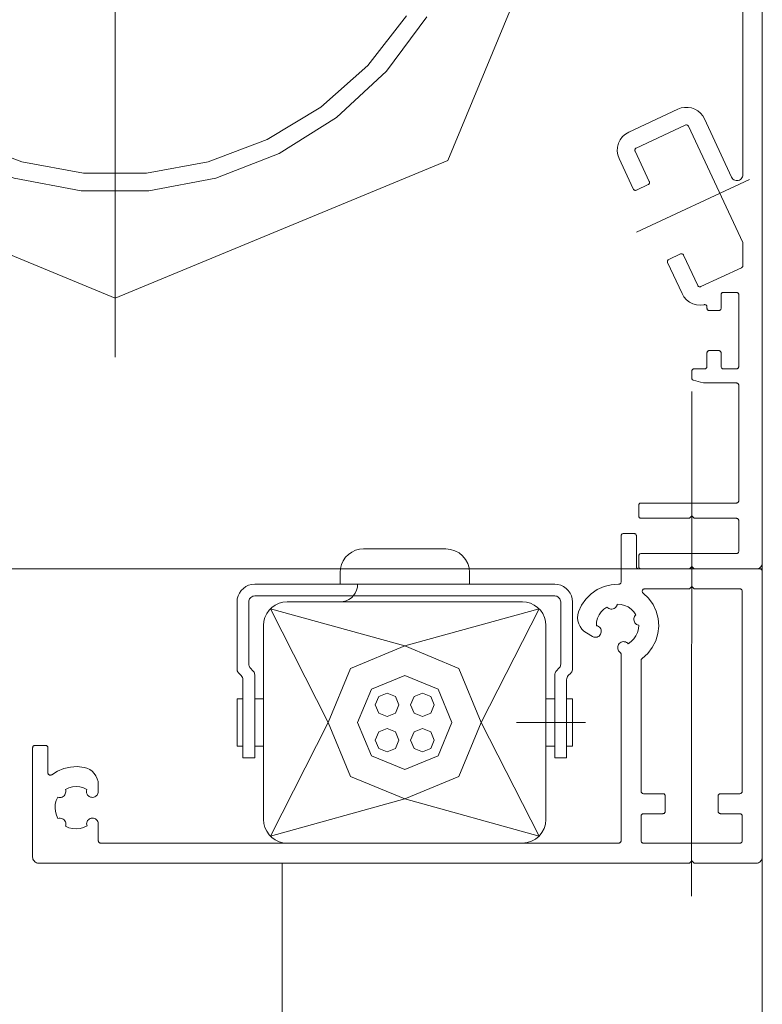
# Model space of a CAD drawing. Header units: metres. Extents: x 69 to 122.5, y -21.4 to -4.6.
# Tile 181 of 250: x 77.2675 to 77.3306, y -6.9781 to -6.8945. Entities that reach past the tile are written whole.
import ezdxf

# ---------------------------------------------------------------- set-up
doc = ezdxf.new("R2010")
doc.units = ezdxf.units.M
doc.header["$LTSCALE"] = 0.02
doc.linetypes.add('AM_DIN_G_W050x2', pattern=[1.375, 0.95, -0.175, 0.075, -0.175])
doc.layers.add('030_Sonnenschutzarbeiten-außen', color=7, linetype='Continuous', lineweight=5)
doc.layers.add('032_Metallarbeiten-Fenster', color=7, linetype='Continuous', lineweight=5)

msp = doc.modelspace()

# ---------------------------------------------------------------- linework, layer by layer
at = {"layer": '030_Sonnenschutzarbeiten-außen', "color": 8, "linetype": 'Continuous', "lineweight": 18, "true_color": 0x808080}
for p, q in [((77.330556, -6.940644), (77.330556, -6.831644)), ((77.328906, -6.833294), (77.328906, -6.907649)), ((77.323378, -6.902072), (77.319209, -6.904016)), ((77.327952, -6.907861), (77.325637, -6.902895)), ((77.319843, -6.905376), (77.324012, -6.903432)), ((77.324277, -6.903529), (77.328887, -6.913414)), ((77.318386, -6.906276), (77.319591, -6.908859)), ((77.32095, -6.908225), (77.319746, -6.905642)), ((77.320853, -6.90849), (77.319857, -6.908955)), ((77.328906, -6.913498), (77.328906, -6.915366)), ((77.322604, -6.914846), (77.323601, -6.914381)), ((77.325071, -6.917061), (77.323866, -6.914478)), ((77.322507, -6.915112), (77.323733, -6.917742)), ((77.32879, -6.915548), (77.325337, -6.917158)), ((77.327056, -6.918994), (77.327056, -6.917844)), ((77.327256, -6.917644), (77.328356, -6.917644)), ((77.328556, -6.917844), (77.328556, -6.923944)), ((77.325856, -6.918885), (77.325856, -6.918994)), ((77.326056, -6.919194), (77.326856, -6.919194)), ((77.325856, -6.922794), (77.325856, -6.923944)), ((77.326856, -6.922594), (77.326056, -6.922594)), ((77.327056, -6.923944), (77.327056, -6.922794)), ((77.324556, -6.924344), (77.324556, -6.924922)), ((77.325656, -6.924144), (77.324756, -6.924144)), ((77.328356, -6.924144), (77.327256, -6.924144)), ((77.324704, -6.925115), (77.325301, -6.925276)), ((77.325819, -6.925344), (77.328356, -6.925344)), ((77.328556, -6.925544), (77.328556, -6.935344)), ((77.328356, -6.935544), (77.320256, -6.935544)), ((77.320056, -6.935744), (77.320056, -6.936644)), ((77.320256, -6.936844), (77.324356, -6.936844)), ((77.324556, -6.936644), (77.324356, -6.936844)), ((77.324756, -6.936844), (77.324556, -6.936644)), ((77.324756, -6.936844), (77.328356, -6.936844)), ((77.328556, -6.937044), (77.328556, -6.939644)), ((77.320056, -6.940944), (77.320056, -6.940044)), ((77.320256, -6.939844), (77.328356, -6.939844)), ((77.320256, -6.941144), (77.324356, -6.941144)), ((77.324556, -6.940944), (77.324356, -6.941144)), ((77.324756, -6.941144), (77.324556, -6.940944)), ((77.324756, -6.941144), (77.330056, -6.941144))]:
    msp.add_line(p, q, dxfattribs=at)
at = {"layer": '030_Sonnenschutzarbeiten-außen', "color": 8, "lineweight": 18, "true_color": 0x808080}
for p, q in [((77.275556, -6.833144), (77.275556, -6.923144)), ((77.318556, -6.942245), (77.318556, -6.938344)), ((77.318756, -6.938144), (77.319656, -6.938144)), ((77.319856, -6.938344), (77.319856, -6.940944)), ((77.303673, -6.939444), (77.296673, -6.939444)), ((77.330556, -6.941144), (77.260556, -6.941144)), ((77.320056, -6.941144), (77.320256, -6.941144)), ((77.320256, -6.941144), (77.330056, -6.941144)), ((77.330056, -6.941144), (77.330356, -6.941144)), ((77.330556, -6.941344), (77.330556, -6.965644)), ((77.294673, -6.942444), (77.294673, -6.941444)), ((77.305673, -6.942444), (77.305673, -6.941444)), ((77.312923, -6.942444), (77.287423, -6.942444)), ((77.324356, -6.942844), (77.320553, -6.942844)), ((77.324356, -6.942844), (77.324556, -6.942644)), ((77.324556, -6.942644), (77.324756, -6.942844)), ((77.328656, -6.942844), (77.324756, -6.942844)), ((77.328856, -6.943044), (77.328856, -6.960044)), ((77.287423, -6.943444), (77.312924, -6.943444)), ((77.285923, -6.943944), (77.285923, -6.949651)), ((77.286923, -6.943944), (77.286923, -6.949237)), ((77.288759, -6.944529), (77.293673, -6.954194)), ((77.300173, -6.947694), (77.288759, -6.944529)), ((77.290173, -6.943944), (77.310175, -6.943944)), ((77.311587, -6.944529), (77.300173, -6.947694)), ((77.306673, -6.954194), (77.311587, -6.944529)), ((77.313423, -6.943944), (77.313423, -6.949237)), ((77.314423, -6.943944), (77.314423, -6.949651)), ((77.288173, -6.962444), (77.288173, -6.945944)), ((77.312173, -6.962444), (77.312173, -6.945944)), ((77.31613, -6.946887), (77.315615, -6.94659)), ((77.316232, -6.946931), (77.31613, -6.946887)), ((77.318556, -6.964244), (77.318556, -6.948398)), ((77.320256, -6.948919), (77.320256, -6.960044)), ((77.287277, -6.949797), (77.287069, -6.94959)), ((77.313069, -6.949797), (77.313277, -6.94959)), ((77.286277, -6.950211), (77.286069, -6.950004)), ((77.286423, -6.957194), (77.286423, -6.950565)), ((77.287423, -6.957194), (77.287423, -6.950151)), ((77.312923, -6.957194), (77.312923, -6.950151)), ((77.313923, -6.957194), (77.313923, -6.950565)), ((77.314069, -6.950211), (77.314277, -6.950004)), ((77.285923, -6.956194), (77.285923, -6.952194)), ((77.286423, -6.952194), (77.285923, -6.952194)), ((77.288173, -6.952194), (77.287423, -6.952194)), ((77.312173, -6.952194), (77.312923, -6.952194)), ((77.313923, -6.952194), (77.314423, -6.952194)), ((77.314423, -6.956194), (77.314423, -6.952194)), ((77.330556, -7.024144), (77.330556, -6.952144)), ((77.293673, -6.954194), (77.288759, -6.963858)), ((77.311587, -6.963858), (77.306673, -6.954194)), ((77.309673, -6.954194), (77.31554, -6.954194)), ((77.268556, -6.965644), (77.268556, -6.956344)), ((77.268756, -6.956144), (77.269656, -6.956144)), ((77.269856, -6.956344), (77.269856, -6.958469)), ((77.285923, -6.956194), (77.286423, -6.956194)), ((77.287423, -6.956194), (77.288173, -6.956194)), ((77.312923, -6.956194), (77.312173, -6.956194)), ((77.314423, -6.956194), (77.313923, -6.956194)), ((77.286423, -6.957194), (77.287423, -6.957194)), ((77.313923, -6.957194), (77.312923, -6.957194)), ((77.274136, -6.95948), (77.274136, -6.960054)), ((77.27313, -6.959994), (77.273155, -6.959884)), ((77.320456, -6.960244), (77.322106, -6.960244)), ((77.322306, -6.960444), (77.322306, -6.961744)), ((77.326806, -6.961744), (77.326806, -6.960444)), ((77.327006, -6.960244), (77.328656, -6.960244)), ((77.288759, -6.963858), (77.300173, -6.960694)), ((77.300173, -6.960694), (77.311587, -6.963858)), ((77.320256, -6.962144), (77.320256, -6.964244)), ((77.322106, -6.961944), (77.320456, -6.961944)), ((77.328656, -6.961944), (77.327006, -6.961944)), ((77.328856, -6.962144), (77.328856, -6.964244)), ((77.274123, -6.962702), (77.274136, -6.962812)), ((77.274136, -6.962812), (77.274136, -6.964244)), ((77.318356, -6.964444), (77.274336, -6.964444)), ((77.290173, -6.964444), (77.310173, -6.964444)), ((77.328656, -6.964444), (77.320456, -6.964444)), ((77.324356, -6.966144), (77.269056, -6.966144)), ((77.289756, -6.966144), (77.289756, -9.426928)), ((77.324356, -6.966144), (77.324556, -6.965944)), ((77.324556, -6.965944), (77.324756, -6.966144)), ((77.330056, -6.966144), (77.324756, -6.966144))]:
    msp.add_line(p, q, dxfattribs=at)
at = {"layer": '030_Sonnenschutzarbeiten-außen', "color": 8, "linetype": 'AM_DIN_G_W050x2', "lineweight": 18, "true_color": 0x808080}
for p, q in [((77.319871, -6.912535), (77.329477, -6.908055)), ((77.32454, -6.968964), (77.324571, -6.92606))]:
    msp.add_line(p, q, dxfattribs=at)
at = {"layer": '030_Sonnenschutzarbeiten-außen', "color": 8, "lineweight": 18, "true_color": 0x808080}
for points in [[(77.315556, -6.878144), (77.30384, -6.906428), (77.275556, -6.918144), (77.247271, -6.906428), (77.235556, -6.878144), (77.247271, -6.849859), (77.275556, -6.838144), (77.30384, -6.849859)], [(77.306673, -6.954194), (77.304769, -6.95879), (77.300173, -6.960694), (77.295577, -6.95879), (77.293673, -6.954194), (77.295577, -6.949597), (77.300173, -6.947694), (77.304769, -6.949597)], [(77.304173, -6.954194), (77.303001, -6.957022), (77.300173, -6.958194), (77.297345, -6.957022), (77.296173, -6.954194), (77.297345, -6.951365), (77.300173, -6.950194), (77.303001, -6.951365)], [(77.299673, -6.952694), (77.29938, -6.953401), (77.298673, -6.953694), (77.297966, -6.953401), (77.297673, -6.952694), (77.297966, -6.951987), (77.298673, -6.951694), (77.29938, -6.951987)], [(77.302673, -6.952694), (77.30238, -6.953401), (77.301673, -6.953694), (77.300966, -6.953401), (77.300673, -6.952694), (77.300966, -6.951987), (77.301673, -6.951694), (77.30238, -6.951987)], [(77.299673, -6.955694), (77.29938, -6.956401), (77.298673, -6.956694), (77.297966, -6.956401), (77.297673, -6.955694), (77.297966, -6.954987), (77.298673, -6.954694), (77.29938, -6.954987)], [(77.302673, -6.955694), (77.30238, -6.956401), (77.301673, -6.956694), (77.300966, -6.956401), (77.300673, -6.955694), (77.300966, -6.954987), (77.301673, -6.954694), (77.30238, -6.954987)]]:
    msp.add_lwpolyline(points, close=True, dxfattribs=at)
for points in [[(77.302063, -6.894217), (77.298623, -6.898853), (77.294384, -6.902771), (77.289491, -6.905835), (77.284115, -6.907939), (77.278442, -6.909009), (77.272669, -6.909009), (77.266996, -6.907939), (77.26162, -6.905835), (77.256728, -6.902771), (77.252488, -6.898853), (77.249048, -6.894217)], [(77.300332, -6.894155), (77.297039, -6.89836), (77.293042, -6.901902), (77.288472, -6.904665), (77.283479, -6.90656), (77.278226, -6.907523), (77.272885, -6.907523), (77.267632, -6.90656), (77.262639, -6.904665), (77.258069, -6.901902), (77.254072, -6.89836), (77.250779, -6.894155)], [(77.318756, -6.938144), (77.318721, -6.938147), (77.318687, -6.938156), (77.318656, -6.93817), (77.318627, -6.93819), (77.318602, -6.938215), (77.318582, -6.938244), (77.318568, -6.938275), (77.318559, -6.938309), (77.318556, -6.938344)], [(77.319856, -6.938344), (77.319852, -6.938305), (77.31984, -6.938267), (77.319822, -6.938233), (77.319797, -6.938202), (77.319767, -6.938177), (77.319732, -6.938159), (77.319695, -6.938148), (77.319656, -6.938144)], [(77.296673, -6.939444), (77.296326, -6.939474), (77.295989, -6.939564), (77.295673, -6.939712), (77.295387, -6.939912), (77.295141, -6.940158), (77.294941, -6.940444), (77.294794, -6.94076), (77.294703, -6.941096), (77.294673, -6.941444)], [(77.305673, -6.941444), (77.305635, -6.941053), (77.305521, -6.940678), (77.305336, -6.940333), (77.305087, -6.940029), (77.304784, -6.939781), (77.304438, -6.939596), (77.304063, -6.939482), (77.303673, -6.939444)], [(77.319856, -6.940944), (77.319859, -6.940978), (77.319868, -6.941012), (77.319882, -6.941044), (77.319902, -6.941072), (77.319927, -6.941097), (77.319956, -6.941117), (77.319987, -6.941132), (77.320021, -6.941141), (77.320056, -6.941144)], [(77.330556, -6.941344), (77.330553, -6.941309), (77.330544, -6.941275), (77.330529, -6.941244), (77.330509, -6.941215), (77.330484, -6.94119), (77.330456, -6.94117), (77.330424, -6.941156), (77.33039, -6.941147), (77.330356, -6.941144)], [(77.330556, -6.941144), (77.330556, -8.045367), (77.330556, -9.431144)], [(77.31835, -6.942445), (77.318386, -6.942443), (77.31842, -6.942434), (77.318452, -6.94242), (77.318482, -6.9424), (77.318507, -6.942375), (77.318528, -6.942347), (77.318543, -6.942315), (77.318552, -6.94228), (77.318556, -6.942245)], [(77.287423, -6.942444), (77.287163, -6.942466), (77.28691, -6.942534), (77.286673, -6.942645), (77.286459, -6.942795), (77.286274, -6.942979), (77.286124, -6.943194), (77.286013, -6.943431), (77.285946, -6.943683), (77.285923, -6.943944)], [(77.294673, -6.943944), (77.294933, -6.943921), (77.295186, -6.943853), (77.295423, -6.943743), (77.295637, -6.943593), (77.295822, -6.943408), (77.295972, -6.943194), (77.296083, -6.942957), (77.29615, -6.942704), (77.296173, -6.942444)], [(77.314423, -6.943944), (77.3144, -6.943683), (77.314333, -6.943431), (77.314222, -6.943194), (77.314072, -6.942979), (77.313887, -6.942795), (77.313673, -6.942645), (77.313436, -6.942534), (77.313183, -6.942466), (77.312923, -6.942444)], [(77.31835, -6.942445), (77.31772, -6.942485), (77.317107, -6.942638), (77.316531, -6.942898), (77.316011, -6.943258), (77.315565, -6.943705), (77.315206, -6.944225), (77.314947, -6.944801)], [(77.320553, -6.942844), (77.320516, -6.942847), (77.320479, -6.942858), (77.320445, -6.942875), (77.320416, -6.942899), (77.320391, -6.942927), (77.320372, -6.94296), (77.320359, -6.942996), (77.320354, -6.943034), (77.320355, -6.943072), (77.320364, -6.943109), (77.32038, -6.943143), (77.320402, -6.943174), (77.320429, -6.9432)], [(77.328856, -6.943044), (77.328852, -6.943005), (77.32884, -6.942967), (77.328822, -6.942933), (77.328797, -6.942902), (77.328767, -6.942877), (77.328732, -6.942859), (77.328695, -6.942848), (77.328656, -6.942844)], [(77.287423, -6.943444), (77.287336, -6.943451), (77.287252, -6.943474), (77.287173, -6.943511), (77.287102, -6.943561), (77.28704, -6.943622), (77.28699, -6.943694), (77.286953, -6.943773), (77.286931, -6.943857), (77.286923, -6.943944)], [(77.313423, -6.943944), (77.313415, -6.943857), (77.313393, -6.943773), (77.313356, -6.943694), (77.313306, -6.943622), (77.313244, -6.943561), (77.313173, -6.943511), (77.313094, -6.943474), (77.31301, -6.943451), (77.312923, -6.943444)], [(77.320337, -6.948758), (77.320815, -6.948331), (77.321208, -6.947824), (77.321501, -6.947254), (77.321686, -6.946639), (77.321755, -6.946002), (77.321707, -6.945362), (77.321543, -6.944743), (77.321269, -6.944163), (77.320893, -6.943643), (77.320429, -6.9432)], [(77.290173, -6.943944), (77.289826, -6.943974), (77.289489, -6.944064), (77.289173, -6.944212), (77.288887, -6.944412), (77.288641, -6.944658), (77.288441, -6.944944), (77.288294, -6.94526), (77.288203, -6.945596), (77.288173, -6.945944)], [(77.312173, -6.945944), (77.312143, -6.945596), (77.312052, -6.94526), (77.311905, -6.944944), (77.311705, -6.944658), (77.311459, -6.944412), (77.311173, -6.944212), (77.310857, -6.944064), (77.31052, -6.943974), (77.310173, -6.943944)], [(77.317357, -6.944384), (77.317097, -6.944566), (77.316873, -6.944792), (77.316691, -6.945053), (77.316559, -6.945342), (77.31648, -6.94565), (77.316456, -6.945967)], [(77.317357, -6.944384), (77.317425, -6.94445), (77.317504, -6.944503), (77.317591, -6.94454), (77.317684, -6.94456), (77.317779, -6.944561), (77.317873, -6.944545), (77.317962, -6.944511), (77.318042, -6.944462), (77.318112, -6.944397), (77.318169, -6.944321), (77.31821, -6.944236), (77.318234, -6.944144)], [(77.319815, -6.945045), (77.319633, -6.944785), (77.319408, -6.944561), (77.319147, -6.94438), (77.318858, -6.944248), (77.318551, -6.944168), (77.318234, -6.944144)], [(77.314947, -6.944801), (77.314884, -6.945052), (77.314865, -6.94531), (77.314891, -6.945567), (77.31496, -6.945816), (77.315071, -6.946049), (77.31522, -6.94626), (77.315403, -6.946442), (77.315615, -6.94659)], [(77.319815, -6.945045), (77.319749, -6.945113), (77.319696, -6.945192), (77.319659, -6.945279), (77.31964, -6.945372), (77.319638, -6.945467), (77.319654, -6.945561), (77.319688, -6.94565), (77.319738, -6.94573), (77.319802, -6.9458), (77.319878, -6.945857), (77.319963, -6.945898), (77.320055, -6.945922)], [(77.316232, -6.946932), (77.316326, -6.946951), (77.316421, -6.946952), (77.316516, -6.946934), (77.316605, -6.946899), (77.316685, -6.946848), (77.316754, -6.946781), (77.31681, -6.946703), (77.316849, -6.946616), (77.31687, -6.946522), (77.316874, -6.946427), (77.316859, -6.946332), (77.316826, -6.946242), (77.316776, -6.94616), (77.316712, -6.94609), (77.316635, -6.946033), (77.316548, -6.945991), (77.316456, -6.945967)], [(77.319156, -6.947502), (77.319416, -6.94732), (77.319639, -6.947095), (77.31982, -6.946834), (77.319952, -6.946546), (77.320031, -6.946238), (77.320055, -6.945922)], [(77.319156, -6.947502), (77.319088, -6.947436), (77.31901, -6.947384), (77.318922, -6.947347), (77.31883, -6.947328), (77.318735, -6.947326), (77.318642, -6.947341), (77.318553, -6.947374), (77.318472, -6.947423), (77.318402, -6.947486), (77.318344, -6.947561), (77.318301, -6.947645), (77.318275, -6.947736), (77.318267, -6.94783), (77.318276, -6.947924), (77.318302, -6.948015), (77.318345, -6.948099), (77.318403, -6.948174), (77.318474, -6.948237)], [(77.318556, -6.948398), (77.318552, -6.948361), (77.318542, -6.948325), (77.318525, -6.948292), (77.318502, -6.948262), (77.318474, -6.948237)], [(77.320337, -6.948758), (77.320309, -6.948783), (77.320286, -6.948812), (77.320269, -6.948846), (77.320259, -6.948881), (77.320256, -6.948919)], [(77.285923, -6.949651), (77.285929, -6.949729), (77.285947, -6.949805), (77.285977, -6.949878), (77.286018, -6.949945), (77.286069, -6.950004)], [(77.286923, -6.949237), (77.286929, -6.949315), (77.286947, -6.949391), (77.286977, -6.949464), (77.287018, -6.94953), (77.287069, -6.94959)], [(77.313277, -6.94959), (77.313328, -6.94953), (77.313369, -6.949464), (77.313399, -6.949391), (77.313417, -6.949315), (77.313423, -6.949237)], [(77.314277, -6.950004), (77.314328, -6.949945), (77.314369, -6.949878), (77.314399, -6.949805), (77.314417, -6.949729), (77.314423, -6.949651)], [(77.286423, -6.950565), (77.286413, -6.950467), (77.286385, -6.950374), (77.286339, -6.950287), (77.286277, -6.950211)], [(77.287423, -6.950151), (77.287417, -6.950073), (77.287399, -6.949996), (77.287368, -6.949924), (77.287328, -6.949857), (77.287277, -6.949797)], [(77.313069, -6.949797), (77.313018, -6.949857), (77.312977, -6.949924), (77.312947, -6.949996), (77.312929, -6.950073), (77.312923, -6.950151)], [(77.314069, -6.950211), (77.314007, -6.950287), (77.313961, -6.950374), (77.313933, -6.950467), (77.313923, -6.950565)], [(77.268756, -6.956144), (77.268721, -6.956147), (77.268687, -6.956156), (77.268656, -6.95617), (77.268627, -6.95619), (77.268602, -6.956215), (77.268582, -6.956244), (77.268568, -6.956275), (77.268559, -6.956309), (77.268556, -6.956344)], [(77.269856, -6.956344), (77.269852, -6.956305), (77.26984, -6.956267), (77.269822, -6.956233), (77.269797, -6.956202), (77.269767, -6.956177), (77.269732, -6.956159), (77.269695, -6.956148), (77.269656, -6.956144)], [(77.272921, -6.958007), (77.272345, -6.957945), (77.271767, -6.957978), (77.271203, -6.958106), (77.270667, -6.958325), (77.270175, -6.95863)], [(77.274136, -6.95948), (77.274113, -6.959223), (77.274047, -6.958973), (77.273939, -6.958738), (77.273793, -6.958525), (77.273612, -6.958341), (77.273402, -6.95819), (77.273169, -6.958078), (77.272921, -6.958007)], [(77.269856, -6.958469), (77.269859, -6.958505), (77.269869, -6.958541), (77.269885, -6.958574), (77.269907, -6.958603), (77.269934, -6.958628), (77.269966, -6.958647), (77.27, -6.958661), (77.270036, -6.958668), (77.270073, -6.958668), (77.270109, -6.958662), (77.270143, -6.958649), (77.270175, -6.95863)], [(77.273155, -6.959884), (77.272867, -6.959751), (77.272561, -6.95967), (77.272244, -6.959644), (77.271929, -6.959674), (77.271623, -6.959759), (77.271337, -6.959896)], [(77.270698, -6.960542), (77.270564, -6.96083), (77.270482, -6.961137), (77.270456, -6.961453), (77.270485, -6.96177), (77.27057, -6.962076), (77.270708, -6.962362)], [(77.270698, -6.960542), (77.27079, -6.960566), (77.270884, -6.960572), (77.270979, -6.96056), (77.271069, -6.960531), (77.271152, -6.960485), (77.271225, -6.960424), (77.271285, -6.96035), (77.27133, -6.960267), (77.271358, -6.960176), (77.271369, -6.960082), (77.271362, -6.959987), (77.271337, -6.959896)], [(77.273129, -6.959994), (77.273127, -6.96009), (77.273143, -6.960186), (77.273177, -6.960276), (77.273228, -6.960359), (77.273293, -6.96043), (77.273371, -6.960487), (77.273459, -6.960529), (77.273552, -6.960553), (77.273649, -6.960558), (77.273745, -6.960546), (77.273836, -6.960515), (77.273921, -6.960467), (77.273994, -6.960404), (77.274054, -6.960329), (77.274099, -6.960243), (77.274126, -6.96015), (77.274136, -6.960054)], [(77.320256, -6.960044), (77.320259, -6.960083), (77.320271, -6.96012), (77.320289, -6.960155), (77.320314, -6.960185), (77.320344, -6.96021), (77.320379, -6.960228), (77.320417, -6.96024), (77.320456, -6.960244)], [(77.322306, -6.960444), (77.322303, -6.960409), (77.322294, -6.960375), (77.322279, -6.960344), (77.322259, -6.960315), (77.322234, -6.96029), (77.322206, -6.96027), (77.322174, -6.960256), (77.32214, -6.960247), (77.322106, -6.960244)], [(77.327006, -6.960244), (77.326971, -6.960247), (77.326937, -6.960256), (77.326906, -6.96027), (77.326877, -6.96029), (77.326852, -6.960315), (77.326832, -6.960344), (77.326818, -6.960375), (77.326809, -6.960409), (77.326806, -6.960444)], [(77.328656, -6.960244), (77.328695, -6.96024), (77.328732, -6.960228), (77.328767, -6.96021), (77.328797, -6.960185), (77.328822, -6.960155), (77.32884, -6.96012), (77.328852, -6.960083), (77.328856, -6.960044)], [(77.271354, -6.963001), (77.271378, -6.96291), (77.271384, -6.962815), (77.271372, -6.962721), (77.271343, -6.96263), (77.271297, -6.962547), (77.271236, -6.962474), (77.271162, -6.962414), (77.271079, -6.962369), (77.270988, -6.962341), (77.270894, -6.96233), (77.270799, -6.962337), (77.270708, -6.962362)], [(77.274123, -6.962702), (77.274093, -6.962611), (77.274046, -6.962528), (77.273984, -6.962455), (77.273909, -6.962396), (77.273824, -6.962352), (77.273732, -6.962325), (77.273636, -6.962316), (77.273541, -6.962326), (77.273449, -6.962354), (77.273365, -6.962399), (77.273291, -6.962459), (77.273229, -6.962533), (77.273183, -6.962617), (77.273154, -6.962708), (77.273143, -6.962803), (77.27315, -6.962898), (77.273176, -6.962991)], [(77.320456, -6.961944), (77.320417, -6.961948), (77.320379, -6.961959), (77.320344, -6.961977), (77.320314, -6.962002), (77.320289, -6.962033), (77.320271, -6.962067), (77.320259, -6.962105), (77.320256, -6.962144)], [(77.322106, -6.961944), (77.32214, -6.961941), (77.322174, -6.961932), (77.322206, -6.961917), (77.322234, -6.961897), (77.322259, -6.961872), (77.322279, -6.961844), (77.322294, -6.961812), (77.322303, -6.961778), (77.322306, -6.961744)], [(77.326806, -6.961744), (77.326809, -6.961778), (77.326818, -6.961812), (77.326832, -6.961844), (77.326852, -6.961872), (77.326877, -6.961897), (77.326906, -6.961917), (77.326937, -6.961932), (77.326971, -6.961941), (77.327006, -6.961944)], [(77.328856, -6.962144), (77.328852, -6.962105), (77.32884, -6.962067), (77.328822, -6.962033), (77.328797, -6.962002), (77.328767, -6.961977), (77.328732, -6.961959), (77.328695, -6.961948), (77.328656, -6.961944)], [(77.271354, -6.963001), (77.271642, -6.963136), (77.271949, -6.963217), (77.272266, -6.963244), (77.272583, -6.963214), (77.272889, -6.963128), (77.273176, -6.962991)], [(77.288173, -6.962444), (77.288203, -6.962791), (77.288294, -6.963128), (77.288441, -6.963444), (77.288641, -6.963729), (77.288887, -6.963976), (77.289173, -6.964176), (77.289489, -6.964323), (77.289826, -6.964413), (77.290173, -6.964444)], [(77.310173, -6.964444), (77.310563, -6.964405), (77.310938, -6.964291), (77.311284, -6.964107), (77.311587, -6.963858), (77.311836, -6.963555), (77.312021, -6.963209), (77.312135, -6.962834), (77.312173, -6.962444)], [(77.274136, -6.964244), (77.274139, -6.964278), (77.274148, -6.964312), (77.274162, -6.964344), (77.274182, -6.964372), (77.274207, -6.964397), (77.274236, -6.964417), (77.274267, -6.964432), (77.274301, -6.964441), (77.274336, -6.964444)], [(77.318356, -6.964444), (77.31839, -6.964441), (77.318424, -6.964432), (77.318456, -6.964417), (77.318484, -6.964397), (77.318509, -6.964372), (77.318529, -6.964344), (77.318544, -6.964312), (77.318553, -6.964278), (77.318556, -6.964244)], [(77.320256, -6.964244), (77.320259, -6.964283), (77.320271, -6.96432), (77.320289, -6.964355), (77.320314, -6.964385), (77.320344, -6.96441), (77.320379, -6.964428), (77.320417, -6.96444), (77.320456, -6.964444)], [(77.328656, -6.964444), (77.328695, -6.96444), (77.328732, -6.964428), (77.328767, -6.96441), (77.328797, -6.964385), (77.328822, -6.964355), (77.32884, -6.96432), (77.328852, -6.964283), (77.328856, -6.964244)], [(77.268556, -6.965644), (77.268563, -6.96573), (77.268586, -6.965815), (77.268623, -6.965894), (77.268673, -6.965965), (77.268734, -6.966027), (77.268806, -6.966077), (77.268885, -6.966114), (77.268969, -6.966136), (77.269056, -6.966144)], [(77.330056, -6.966144), (77.330142, -6.966136), (77.330227, -6.966114), (77.330306, -6.966077), (77.330377, -6.966027), (77.330439, -6.965965), (77.330489, -6.965894), (77.330525, -6.965815), (77.330548, -6.96573), (77.330556, -6.965644)]]:
    msp.add_lwpolyline(points, dxfattribs=at)
at = {"layer": '030_Sonnenschutzarbeiten-außen', "color": 8, "linetype": 'Continuous', "lineweight": 18, "true_color": 0x808080}
for points in [[(77.325637, -6.902895), (77.325489, -6.902638), (77.325298, -6.902411), (77.325071, -6.902221), (77.324814, -6.902072), (77.324536, -6.901971), (77.324244, -6.90192), (77.323948, -6.90192), (77.323656, -6.901971), (77.323378, -6.902072)], [(77.324277, -6.903529), (77.324257, -6.903495), (77.324231, -6.903466), (77.3242, -6.903442), (77.324164, -6.903425), (77.324126, -6.903415), (77.324087, -6.903413), (77.324049, -6.903419), (77.324012, -6.903432)], [(77.319209, -6.904016), (77.318922, -6.904186), (77.318674, -6.904409), (77.318474, -6.904675), (77.31833, -6.904976), (77.318247, -6.905299), (77.318229, -6.905631), (77.318276, -6.905961), (77.318386, -6.906276)], [(77.319843, -6.905376), (77.319809, -6.905396), (77.31978, -6.905422), (77.319756, -6.905453), (77.319739, -6.905489), (77.319729, -6.905527), (77.319727, -6.905566), (77.319733, -6.905605), (77.319746, -6.905642)], [(77.327952, -6.907861), (77.328001, -6.907944), (77.328065, -6.908016), (77.328142, -6.908074), (77.328229, -6.908117), (77.328322, -6.908142), (77.328418, -6.908149), (77.328514, -6.908137), (77.328606, -6.908108), (77.32869, -6.908061), (77.328764, -6.907998), (77.328824, -6.907923), (77.328869, -6.907838), (77.328896, -6.907745), (77.328906, -6.907649)], [(77.320853, -6.90849), (77.320884, -6.908473), (77.32091, -6.908451), (77.320933, -6.908424), (77.32095, -6.908394), (77.320962, -6.908361), (77.320968, -6.908327), (77.320968, -6.908292), (77.320962, -6.908257), (77.32095, -6.908225)], [(77.319591, -6.908859), (77.319608, -6.908889), (77.319631, -6.908916), (77.319657, -6.908938), (77.319688, -6.908955), (77.31972, -6.908967), (77.319755, -6.908973), (77.319789, -6.908973), (77.319824, -6.908967), (77.319857, -6.908955)], [(77.328906, -6.913498), (77.328903, -6.913469), (77.328897, -6.913441), (77.328887, -6.913414)], [(77.323866, -6.914478), (77.323846, -6.914444), (77.32382, -6.914415), (77.323789, -6.914392), (77.323753, -6.914375), (77.323715, -6.914365), (77.323676, -6.914363), (77.323637, -6.914368), (77.323601, -6.914381)], [(77.322604, -6.914846), (77.32257, -6.914866), (77.322541, -6.914893), (77.322517, -6.914924), (77.3225, -6.914959), (77.32249, -6.914997), (77.322488, -6.915036), (77.322494, -6.915075), (77.322507, -6.915112)], [(77.32879, -6.915548), (77.328823, -6.915528), (77.328851, -6.915503), (77.328874, -6.915474), (77.328891, -6.91544), (77.328902, -6.915404), (77.328906, -6.915366)], [(77.325071, -6.917061), (77.325091, -6.917095), (77.325117, -6.917124), (77.325148, -6.917148), (77.325184, -6.917165), (77.325222, -6.917174), (77.325261, -6.917176), (77.3253, -6.917171), (77.325337, -6.917158)], [(77.323733, -6.917742), (77.323898, -6.918021), (77.324112, -6.918265), (77.324369, -6.918463), (77.324658, -6.918608), (77.32497, -6.918696), (77.325293, -6.918724), (77.325615, -6.918689)], [(77.327256, -6.917644), (77.327221, -6.917647), (77.327187, -6.917656), (77.327156, -6.91767), (77.327127, -6.91769), (77.327102, -6.917715), (77.327082, -6.917744), (77.327068, -6.917775), (77.327059, -6.917809), (77.327056, -6.917844)], [(77.328556, -6.917844), (77.328553, -6.917809), (77.328544, -6.917775), (77.328529, -6.917744), (77.328509, -6.917715), (77.328484, -6.91769), (77.328456, -6.91767), (77.328424, -6.917656), (77.32839, -6.917647), (77.328356, -6.917644)], [(77.325856, -6.918885), (77.325852, -6.91885), (77.325843, -6.918815), (77.325828, -6.918783), (77.325807, -6.918755), (77.325782, -6.91873), (77.325753, -6.91871), (77.32572, -6.918696), (77.325686, -6.918687), (77.325651, -6.918685), (77.325615, -6.918689)], [(77.325856, -6.918994), (77.325859, -6.919028), (77.325868, -6.919062), (77.325882, -6.919094), (77.325902, -6.919122), (77.325927, -6.919147), (77.325956, -6.919167), (77.325987, -6.919182), (77.326021, -6.919191), (77.326056, -6.919194)], [(77.326856, -6.919194), (77.32689, -6.919191), (77.326924, -6.919182), (77.326956, -6.919167), (77.326984, -6.919147), (77.327009, -6.919122), (77.327029, -6.919094), (77.327044, -6.919062), (77.327053, -6.919028), (77.327056, -6.918994)], [(77.326056, -6.922594), (77.326021, -6.922597), (77.325987, -6.922606), (77.325956, -6.92262), (77.325927, -6.92264), (77.325902, -6.922665), (77.325882, -6.922694), (77.325868, -6.922725), (77.325859, -6.922759), (77.325856, -6.922794)], [(77.327056, -6.922794), (77.327053, -6.922759), (77.327044, -6.922725), (77.327029, -6.922694), (77.327009, -6.922665), (77.326984, -6.92264), (77.326956, -6.92262), (77.326924, -6.922606), (77.32689, -6.922597), (77.326856, -6.922594)], [(77.324756, -6.924144), (77.324721, -6.924147), (77.324687, -6.924156), (77.324656, -6.92417), (77.324627, -6.92419), (77.324602, -6.924215), (77.324582, -6.924244), (77.324568, -6.924275), (77.324559, -6.924309), (77.324556, -6.924344)], [(77.325656, -6.924144), (77.325695, -6.92414), (77.325732, -6.924128), (77.325767, -6.92411), (77.325797, -6.924085), (77.325822, -6.924055), (77.32584, -6.92402), (77.325852, -6.923983), (77.325856, -6.923944)], [(77.327056, -6.923944), (77.327059, -6.923978), (77.327068, -6.924012), (77.327082, -6.924044), (77.327102, -6.924072), (77.327127, -6.924097), (77.327156, -6.924117), (77.327187, -6.924132), (77.327221, -6.924141), (77.327256, -6.924144)], [(77.328356, -6.924144), (77.32839, -6.924141), (77.328424, -6.924132), (77.328456, -6.924117), (77.328484, -6.924097), (77.328509, -6.924072), (77.328529, -6.924044), (77.328544, -6.924012), (77.328553, -6.923978), (77.328556, -6.923944)], [(77.324556, -6.924922), (77.324559, -6.924959), (77.324569, -6.924995), (77.324586, -6.925029), (77.324609, -6.925058), (77.324637, -6.925083), (77.324669, -6.925102), (77.324704, -6.925115)], [(77.325301, -6.925276), (77.325558, -6.925327), (77.325819, -6.925344)], [(77.328556, -6.925544), (77.328553, -6.925509), (77.328544, -6.925475), (77.328529, -6.925444), (77.328509, -6.925415), (77.328484, -6.92539), (77.328456, -6.92537), (77.328424, -6.925356), (77.32839, -6.925347), (77.328356, -6.925344)], [(77.320256, -6.935544), (77.320221, -6.935547), (77.320187, -6.935556), (77.320156, -6.93557), (77.320127, -6.93559), (77.320102, -6.935615), (77.320082, -6.935644), (77.320068, -6.935675), (77.320059, -6.935709), (77.320056, -6.935744)], [(77.328356, -6.935544), (77.32839, -6.935541), (77.328424, -6.935532), (77.328456, -6.935517), (77.328484, -6.935497), (77.328509, -6.935472), (77.328529, -6.935444), (77.328544, -6.935412), (77.328553, -6.935378), (77.328556, -6.935344)], [(77.320056, -6.936644), (77.320059, -6.936678), (77.320068, -6.936712), (77.320082, -6.936744), (77.320102, -6.936772), (77.320127, -6.936797), (77.320156, -6.936817), (77.320187, -6.936832), (77.320221, -6.936841), (77.320256, -6.936844)], [(77.328556, -6.937044), (77.328553, -6.937009), (77.328544, -6.936975), (77.328529, -6.936944), (77.328509, -6.936915), (77.328484, -6.93689), (77.328456, -6.93687), (77.328424, -6.936856), (77.32839, -6.936847), (77.328356, -6.936844)], [(77.328356, -6.939844), (77.32839, -6.939841), (77.328424, -6.939832), (77.328456, -6.939817), (77.328484, -6.939797), (77.328509, -6.939772), (77.328529, -6.939744), (77.328544, -6.939712), (77.328553, -6.939678), (77.328556, -6.939644)], [(77.320256, -6.939844), (77.320221, -6.939847), (77.320187, -6.939856), (77.320156, -6.93987), (77.320127, -6.93989), (77.320102, -6.939915), (77.320082, -6.939944), (77.320068, -6.939975), (77.320059, -6.940009), (77.320056, -6.940044)], [(77.320056, -6.940944), (77.320059, -6.940978), (77.320068, -6.941012), (77.320082, -6.941044), (77.320102, -6.941072), (77.320127, -6.941097), (77.320156, -6.941117), (77.320187, -6.941132), (77.320221, -6.941141), (77.320256, -6.941144)], [(77.330056, -6.941144), (77.330142, -6.941136), (77.330227, -6.941114), (77.330306, -6.941077), (77.330377, -6.941027), (77.330439, -6.940965), (77.330489, -6.940894), (77.330525, -6.940815), (77.330548, -6.94073), (77.330556, -6.940644)]]:
    msp.add_lwpolyline(points, dxfattribs=at)
msp.add_lwpolyline([(77.262856, -6.941144), (77.330556, -6.941144), (77.330556, -9.426928), (77.262856, -9.426928)], close=True, dxfattribs=at)
at = {"layer": '032_Metallarbeiten-Fenster', "color": 7, "linetype": 'Continuous', "lineweight": 9}
msp.add_lwpolyline([(77.333556, -6.728144), (77.333556, -7.030692), (77.330556, -7.030692), (77.330556, -6.728144)], close=True, dxfattribs=at)

doc.saveas('drawing.dxf')
